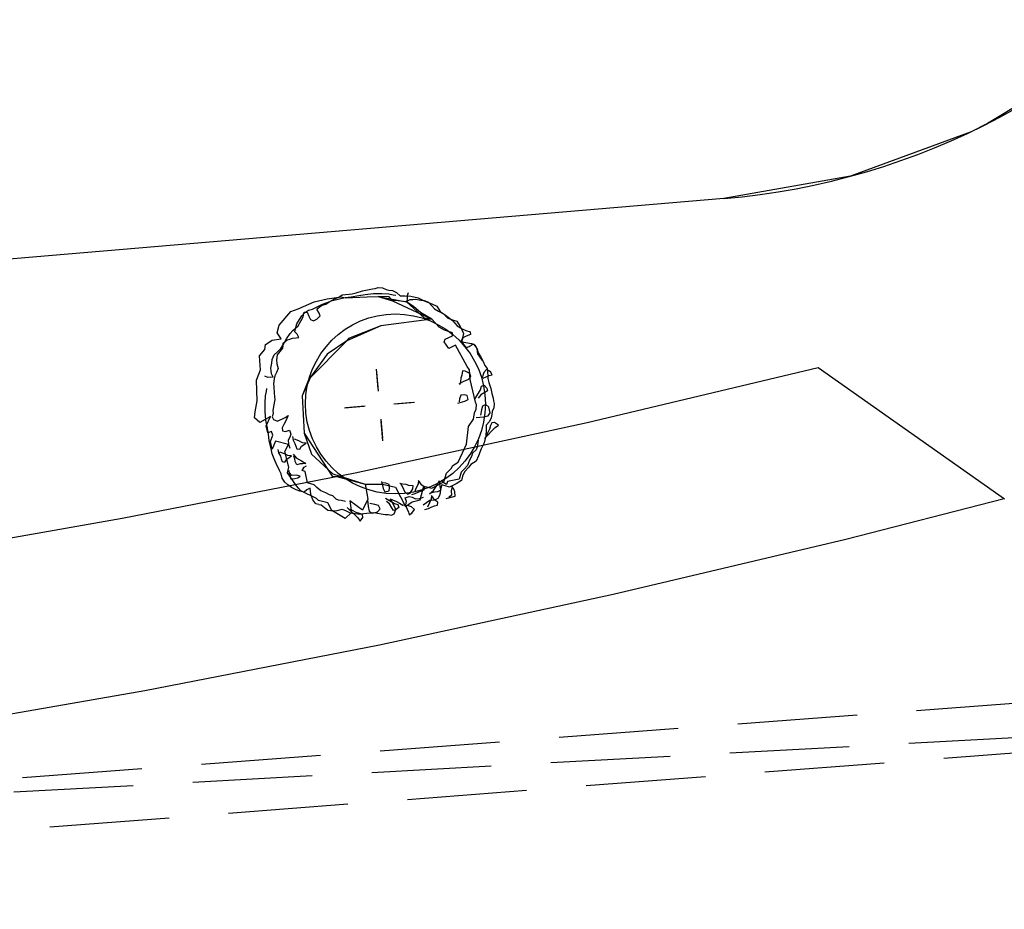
# Model space of a CAD drawing. Extents: x 446224 to 446791, y 446199 to 447379.
# Tile 63 of 113: x 446333 to 446350, y 447147 to 447162. Entities that reach past the tile are written whole.
import ezdxf

# ---------------------------------------------------------------- set-up
doc = ezdxf.new("R2010")
doc.units = 0
doc.header["$LTSCALE"] = 2
doc.header["$MEASUREMENT"] = 0
doc.linetypes.add('AUSGEZOGEN', pattern=[0])
doc.linetypes.add('GESTRICH-X2', pattern=[1.5, 1, -0.5])
for name, color, linetype in [('BOESCHG', 250, 'AUSGEZOGEN'), ('DB-Autohof', 15, 'CONTINUOUS'), ('GASLTG', 4, 'GESTRICH-X2'), ('SCHMUTZWASSER', 30, 'GESTRICH-X2'), ('W-LTG', 4, 'GESTRICH-X2')]:
    doc.layers.add(name, color=color, linetype=linetype)

msp = doc.modelspace()

# ---------------------------------------------------------------- linework, layer by layer
at = {"layer": 'BOESCHG'}
msp.add_lwpolyline([(446480.167, 447162.894, 0.000901), (446482.386, 447143.323, 0.006832), (446482.718, 447140.748, 0.000544), (446482.746, 447140.555, 0.000007), (446485.092, 447124.399, 0.000282), (446486.2, 447116.795, 0.000162), (446488.145, 447103.541)], format="xyb", dxfattribs=at)
at = {"layer": 'DB-Autohof', "linetype": 'Continuous'}
for p, q in [((446350.878, 447160.812), (446349.301, 447159.854)), ((446349.301, 447159.854), (446349.026, 447159.719)), ((446349.026, 447159.719), (446347.008, 447158.973)), ((446347.008, 447158.973), (446344.889, 447158.6)), ((446344.889, 447158.6), (446277.026, 447152.844)), ((446338.67, 447157.005), (446338.741, 447157.023)), ((446338.741, 447157.023), (446338.846, 447157.056)), ((446338.846, 447157.056), (446338.928, 447157.074)), ((446338.928, 447157.074), (446339.01, 447157.093)), ((446339.01, 447157.093), (446339.058, 447157.097)), ((446339.058, 447157.097), (446339.104, 447157.113)), ((446339.104, 447157.113), (446339.177, 447157.107)), ((446339.177, 447157.107), (446339.239, 447157.077)), ((446339.239, 447157.077), (446339.288, 447157.069)), ((446339.288, 447157.069), (446339.349, 447157.062)), ((446339.349, 447157.062), (446339.411, 447157.031)), ((446339.411, 447157.031), (446339.475, 447156.976)), ((446339.609, 447157.024), (446339.59, 447156.975)), ((446339.609, 447157.024), (446339.59, 447156.975)), ((446337.767, 447156.757), (446338.038, 447156.873)), ((446338.038, 447156.873), (446338.256, 447156.926)), ((446338.176, 447156.834), (446338.255, 447156.864)), ((446338.176, 447156.834), (446338.255, 447156.864)), ((446338.229, 447156.836), (446338.297, 447156.878)), ((446338.255, 447156.864), (446338.335, 447156.894)), ((446338.255, 447156.864), (446338.335, 447156.894)), ((446338.256, 447156.926), (446338.487, 447156.957)), ((446338.297, 447156.878), (446338.378, 447156.921)), ((446338.335, 447156.894), (446338.415, 447156.912)), ((446338.335, 447156.894), (446338.415, 447156.912)), ((446338.378, 447156.921), (446338.447, 447156.95)), ((446338.415, 447156.912), (446338.484, 447156.93)), ((446338.415, 447156.912), (446338.484, 447156.93)), ((446338.447, 447156.95), (446338.504, 447156.991)), ((446338.484, 447156.93), (446338.552, 447156.947)), ((446338.484, 447156.93), (446338.552, 447156.947)), ((446338.487, 447156.957), (446338.552, 447156.942)), ((446338.504, 447156.991), (446338.563, 447156.996)), ((446338.552, 447156.942), (446338.923, 447156.956)), ((446338.552, 447156.947), (446338.657, 447156.956)), ((446338.552, 447156.947), (446338.657, 447156.956)), ((446338.563, 447156.996), (446338.623, 447157.001)), ((446338.623, 447157.001), (446338.67, 447157.005)), ((446338.657, 447156.956), (446338.783, 447156.978)), ((446338.657, 447156.956), (446338.783, 447156.978)), ((446338.783, 447156.978), (446338.887, 447156.998)), ((446338.783, 447156.978), (446338.887, 447156.998)), ((446338.887, 447156.998), (446339.026, 447157.01)), ((446338.887, 447156.998), (446339.026, 447157.01)), ((446338.923, 447156.956), (446339.106, 447156.962)), ((446339.026, 447157.01), (446339.166, 447157.01)), ((446339.026, 447157.01), (446339.166, 447157.01)), ((446339.106, 447156.962), (446339.58, 447156.874)), ((446339.106, 447156.962), (446339.345, 447156.889)), ((446339.293, 447156.955), (446339.106, 447156.962)), ((446339.166, 447157.01), (446339.283, 447157.008)), ((446339.166, 447157.01), (446339.283, 447157.008)), ((446339.283, 447157.008), (446339.355, 447156.991)), ((446339.283, 447157.008), (446339.355, 447156.991)), ((446339.345, 447156.889), (446339.293, 447156.955)), ((446339.392, 447156.893), (446339.345, 447156.889)), ((446339.345, 447156.889), (446340.002, 447156.582)), ((446339.355, 447156.991), (446339.402, 447156.983)), ((446339.355, 447156.991), (446339.402, 447156.983)), ((446339.58, 447156.874), (446339.392, 447156.893)), ((446339.475, 447156.976), (446339.56, 447156.972)), ((446339.56, 447156.972), (446339.656, 447156.968)), ((446339.58, 447156.874), (446339.875, 447156.604)), ((446339.704, 447156.79), (446339.58, 447156.874)), ((446339.594, 447156.929), (446339.586, 447156.882)), ((446339.594, 447156.929), (446339.586, 447156.882)), ((446339.586, 447156.882), (446339.642, 447156.91)), ((446339.586, 447156.882), (446339.642, 447156.91)), ((446339.59, 447156.975), (446339.594, 447156.929)), ((446339.59, 447156.975), (446339.594, 447156.929)), ((446339.642, 447156.91), (446339.688, 447156.913)), ((446339.642, 447156.91), (446339.688, 447156.913)), ((446339.656, 447156.968), (446339.778, 447156.942)), ((446339.688, 447156.913), (446339.735, 447156.917)), ((446339.688, 447156.913), (446339.735, 447156.917)), ((446339.735, 447156.917), (446339.818, 447156.901)), ((446339.735, 447156.917), (446339.818, 447156.901)), ((446339.778, 447156.942), (446339.878, 447156.89)), ((446339.818, 447156.901), (446339.877, 447156.894)), ((446339.818, 447156.901), (446339.877, 447156.894)), ((446339.877, 447156.894), (446339.949, 447156.865)), ((446339.877, 447156.894), (446339.949, 447156.865)), ((446339.878, 447156.89), (446340.002, 447156.841)), ((446339.949, 447156.865), (446340.001, 447156.811)), ((446339.949, 447156.865), (446340.001, 447156.811)), ((446337.451, 447156.485), (446337.643, 447156.712)), ((446337.643, 447156.712), (446337.767, 447156.757)), ((446337.851, 447156.625), (446337.869, 447156.698)), ((446337.869, 447156.698), (446337.917, 447156.702)), ((446337.873, 447156.692), (446337.939, 447156.732)), ((446337.873, 447156.692), (446337.939, 447156.732)), ((446337.917, 447156.702), (446337.946, 447156.633)), ((446337.939, 447156.732), (446338.008, 447156.75)), ((446337.939, 447156.732), (446338.008, 447156.75)), ((446338.008, 447156.75), (446338.064, 447156.778)), ((446338.008, 447156.75), (446338.064, 447156.778)), ((446338.064, 447156.778), (446338.176, 447156.834)), ((446338.064, 447156.778), (446338.176, 447156.834)), ((446338.08, 447156.752), (446338.125, 447156.792)), ((446338.122, 447156.684), (446338.08, 447156.752)), ((446338.125, 447156.792), (446338.171, 447156.819)), ((446338.171, 447156.819), (446338.229, 447156.836)), ((446339.817, 447156.695), (446339.704, 447156.79)), ((446340.002, 447156.582), (446339.817, 447156.695)), ((446340.001, 447156.811), (446340.052, 447156.757)), ((446340.001, 447156.811), (446340.052, 447156.757)), ((446340.002, 447156.841), (446340.089, 447156.8)), ((446340.052, 447156.757), (446340.114, 447156.715)), ((446340.052, 447156.757), (446340.114, 447156.715)), ((446340.089, 447156.8), (446340.145, 447156.709)), ((446340.114, 447156.715), (446340.211, 447156.665)), ((446340.114, 447156.715), (446340.211, 447156.665)), ((446340.145, 447156.709), (446340.195, 447156.677)), ((446337.748, 447156.506), (446337.788, 447156.58)), ((446337.748, 447156.506), (446337.788, 447156.58)), ((446337.768, 447156.474), (446337.821, 447156.563)), ((446337.788, 447156.58), (446337.83, 447156.641)), ((446337.788, 447156.58), (446337.83, 447156.641)), ((446337.821, 447156.563), (446337.851, 447156.625)), ((446337.83, 447156.641), (446337.873, 447156.692)), ((446337.83, 447156.641), (446337.873, 447156.692)), ((446337.946, 447156.633), (446337.975, 447156.575)), ((446337.975, 447156.575), (446338.025, 447156.556)), ((446338.025, 447156.556), (446338.082, 447156.584)), ((446338.082, 447156.584), (446338.138, 447156.637)), ((446338.138, 447156.637), (446338.122, 447156.684)), ((446340.002, 447156.582), (446339.149, 447156.472)), ((446340.002, 447156.582), (446339.149, 447156.472)), ((446339.875, 447156.604), (446340.002, 447156.582)), ((446340.13, 447156.452), (446340.002, 447156.582)), ((446340.195, 447156.677), (446340.274, 447156.6)), ((446340.211, 447156.665), (446340.298, 447156.602)), ((446340.211, 447156.665), (446340.298, 447156.602)), ((446340.274, 447156.6), (446340.348, 447156.57)), ((446340.298, 447156.602), (446340.349, 447156.56)), ((446340.298, 447156.602), (446340.349, 447156.56)), ((446340.348, 447156.57), (446340.421, 447156.552)), ((446340.349, 447156.56), (446340.426, 447156.473)), ((446340.349, 447156.56), (446340.426, 447156.473)), ((446340.421, 447156.552), (446340.477, 447156.461)), ((446337.416, 447156.354), (446337.451, 447156.485)), ((446337.635, 447156.343), (446337.679, 447156.395)), ((446337.679, 447156.395), (446337.768, 447156.474)), ((446337.712, 447156.374), (446337.73, 447156.446)), ((446337.712, 447156.374), (446337.73, 447156.446)), ((446337.751, 447156.331), (446337.712, 447156.374)), ((446337.751, 447156.331), (446337.712, 447156.374)), ((446337.73, 447156.446), (446337.748, 447156.506)), ((446337.73, 447156.446), (446337.748, 447156.506)), ((446339.149, 447156.472), (446338.581, 447156.219)), ((446339.149, 447156.472), (446338.61, 447156.259)), ((446340.216, 447156.401), (446340.13, 447156.452)), ((446340.348, 447156.354), (446340.216, 447156.401)), ((446340.426, 447156.473), (446340.512, 447156.422)), ((446340.426, 447156.473), (446340.512, 447156.422)), ((446340.477, 447156.461), (446340.506, 447156.404)), ((446340.506, 447156.404), (446340.535, 447156.346)), ((446340.512, 447156.422), (446340.573, 447156.392)), ((446340.512, 447156.422), (446340.573, 447156.392)), ((446340.573, 447156.392), (446340.645, 447156.374)), ((446340.573, 447156.392), (446340.645, 447156.374)), ((446340.645, 447156.374), (446340.649, 447156.328)), ((446340.645, 447156.374), (446340.649, 447156.328)), ((446337.221, 447156.162), (446337.333, 447156.23)), ((446337.333, 447156.23), (446337.482, 447156.254)), ((446337.482, 447156.254), (446337.416, 447156.354)), ((446337.518, 447156.183), (446337.584, 447156.235)), ((446337.518, 447156.183), (446337.584, 447156.235)), ((446337.519, 447156.154), (446337.571, 447156.254)), ((446337.571, 447156.254), (446337.635, 447156.343)), ((446337.584, 447156.235), (446337.629, 447156.251)), ((446337.584, 447156.235), (446337.629, 447156.251)), ((446337.629, 447156.251), (446337.675, 447156.266)), ((446337.629, 447156.251), (446337.675, 447156.266)), ((446337.675, 447156.266), (446337.733, 447156.271)), ((446337.675, 447156.266), (446337.733, 447156.271)), ((446337.733, 447156.271), (446337.779, 447156.275)), ((446337.733, 447156.271), (446337.779, 447156.275)), ((446337.779, 447156.275), (446337.751, 447156.331)), ((446337.779, 447156.275), (446337.751, 447156.331)), ((446338.581, 447156.219), (446337.947, 447155.58)), ((446338.581, 447156.219), (446338.256, 447156)), ((446338.61, 447156.259), (446338.581, 447156.219)), ((446340.209, 447156.202), (446340.228, 447156.25)), ((446340.288, 447156.092), (446340.209, 447156.202)), ((446340.228, 447156.25), (446340.352, 447156.307)), ((446340.352, 447156.307), (446340.348, 447156.354)), ((446340.517, 447156.273), (446340.498, 447156.211)), ((446340.498, 447156.211), (446340.571, 447156.193)), ((446340.525, 447156.271), (446340.506, 447156.222)), ((446340.525, 447156.271), (446340.506, 447156.222)), ((446340.506, 447156.222), (446340.534, 447156.166)), ((446340.506, 447156.222), (446340.534, 447156.166)), ((446340.535, 447156.346), (446340.517, 447156.273)), ((446340.581, 447156.299), (446340.525, 447156.271)), ((446340.581, 447156.299), (446340.525, 447156.271)), ((446340.649, 447156.328), (446340.581, 447156.299)), ((446340.649, 447156.328), (446340.581, 447156.299)), ((446337.119, 447155.968), (446337.21, 447156.075)), ((446337.21, 447156.075), (446337.221, 447156.162)), ((446337.366, 447155.985), (446337.421, 447156.038)), ((446337.461, 447156.042), (446337.415, 447155.988)), ((446337.461, 447156.042), (446337.415, 447155.988)), ((446337.421, 447156.038), (446337.477, 447156.09)), ((446337.506, 447156.096), (446337.461, 447156.042)), ((446337.506, 447156.096), (446337.461, 447156.042)), ((446337.477, 447156.09), (446337.519, 447156.154)), ((446337.51, 447156.136), (446337.506, 447156.096)), ((446337.51, 447156.136), (446337.506, 447156.096)), ((446337.51, 447156.136), (446337.518, 447156.183)), ((446337.51, 447156.136), (446337.518, 447156.183)), ((446340.4, 447156.148), (446340.288, 447156.092)), ((446340.594, 447155.79), (446340.4, 447156.148)), ((446340.534, 447156.166), (446340.585, 447156.112)), ((446340.534, 447156.166), (446340.585, 447156.112)), ((446340.571, 447156.193), (446340.668, 447156.178)), ((446340.585, 447156.112), (446340.63, 447156.128)), ((446340.585, 447156.112), (446340.63, 447156.128)), ((446340.63, 447156.128), (446340.697, 447156.168)), ((446340.63, 447156.128), (446340.697, 447156.168)), ((446340.668, 447156.178), (446340.731, 447156.147)), ((446340.697, 447156.168), (446340.736, 447156.125)), ((446340.697, 447156.168), (446340.736, 447156.125)), ((446340.731, 447156.147), (446340.76, 447156.089)), ((446340.736, 447156.125), (446340.763, 447156.08)), ((446340.736, 447156.125), (446340.763, 447156.08)), ((446340.76, 447156.089), (446340.767, 447156.006)), ((446340.763, 447156.08), (446340.779, 447156.023)), ((446340.763, 447156.08), (446340.779, 447156.023)), ((446337.138, 447155.737), (446337.119, 447155.968)), ((446337.329, 447155.85), (446337.336, 447155.911)), ((446337.336, 447155.911), (446337.366, 447155.985)), ((446337.415, 447155.988), (446337.406, 447155.904)), ((446337.415, 447155.988), (446337.406, 447155.904)), ((446337.406, 447155.904), (446337.411, 447155.838)), ((446337.406, 447155.904), (446337.411, 447155.838)), ((446338.256, 447156), (446337.974, 447155.614)), ((446340.767, 447156.006), (446340.807, 447155.949)), ((446340.779, 447156.023), (446340.82, 447155.957)), ((446340.779, 447156.023), (446340.82, 447155.957)), ((446340.807, 447155.949), (446340.848, 447155.893)), ((446340.82, 447155.957), (446340.861, 447155.878)), ((446340.82, 447155.957), (446340.861, 447155.878)), ((446340.861, 447155.878), (446340.89, 447155.811)), ((446340.861, 447155.878), (446340.89, 447155.811)), ((446337.069, 447155.565), (446337.138, 447155.737)), ((446337.312, 447155.765), (446337.329, 447155.85)), ((446337.316, 447155.718), (446337.312, 447155.765)), ((446337.32, 447155.67), (446337.316, 447155.718)), ((446337.435, 447155.757), (446337.407, 447155.689)), ((446337.435, 447155.757), (446337.407, 447155.689)), ((446337.411, 447155.838), (446337.435, 447155.757)), ((446337.411, 447155.838), (446337.435, 447155.757)), ((446339.108, 447155.418), (446339.081, 447155.746)), ((446340.515, 447155.721), (446340.509, 447155.649)), ((446340.563, 447155.713), (446340.515, 447155.721)), ((446340.639, 447155.672), (446340.563, 447155.713)), ((446340.634, 447155.735), (446340.594, 447155.79)), ((446340.647, 447155.573), (446340.634, 447155.735)), ((446340.92, 447155.743), (446340.877, 447155.692)), ((446340.89, 447155.811), (446340.93, 447155.756)), ((446340.89, 447155.811), (446340.93, 447155.756)), ((446340.984, 447155.701), (446340.92, 447155.743)), ((446340.93, 447155.756), (446340.935, 447155.697)), ((446340.93, 447155.756), (446340.935, 447155.697)), ((446346.466, 447155.77), (446342.603, 447154.851)), ((446349.588, 447153.574), (446346.466, 447155.77)), ((446337.082, 447155.217), (446337.069, 447155.565)), ((446337.203, 447155.636), (446337.253, 447155.616)), ((446337.253, 447155.616), (446337.3, 447155.62)), ((446337.3, 447155.62), (446337.349, 447155.612)), ((446337.349, 447155.612), (446337.32, 447155.67)), ((446337.366, 447155.586), (446337.356, 447155.502)), ((446337.366, 447155.586), (446337.356, 447155.502)), ((446337.378, 447155.636), (446337.366, 447155.586)), ((446337.378, 447155.636), (446337.366, 447155.586)), ((446337.407, 447155.689), (446337.378, 447155.636)), ((446337.407, 447155.689), (446337.378, 447155.636)), ((446337.974, 447155.614), (446337.836, 447155.301)), ((446337.947, 447155.58), (446337.836, 447155.301)), ((446339.112, 447155.377), (446339.085, 447155.696)), ((446339.112, 447155.377), (446339.085, 447155.696)), ((446340.461, 447155.501), (446340.542, 447155.544)), ((446340.482, 447155.539), (446340.474, 447155.49)), ((446340.489, 447155.599), (446340.482, 447155.539)), ((446340.509, 447155.649), (446340.489, 447155.599)), ((446340.542, 447155.544), (446340.611, 447155.574)), ((446340.611, 447155.574), (446340.655, 447155.625)), ((446340.655, 447155.625), (446340.639, 447155.672)), ((446340.737, 447155.195), (446340.647, 447155.573)), ((446340.857, 447155.642), (446340.849, 447155.594)), ((446340.877, 447155.692), (446340.857, 447155.642)), ((446340.861, 447155.595), (446340.965, 447155.639)), ((446340.935, 447155.697), (446340.94, 447155.64)), ((446340.935, 447155.697), (446340.94, 447155.64)), ((446340.94, 447155.64), (446340.944, 447155.593)), ((446340.94, 447155.64), (446340.944, 447155.593)), ((446340.944, 447155.593), (446340.961, 447155.525)), ((446340.944, 447155.593), (446340.961, 447155.525)), ((446340.965, 447155.639), (446341.012, 447155.655)), ((446341.012, 447155.655), (446340.984, 447155.701)), ((446337.219, 447155.302), (446337.237, 447155.375)), ((446337.237, 447155.375), (446337.245, 447155.424)), ((446337.356, 447155.502), (446337.361, 447155.452)), ((446337.356, 447155.502), (446337.361, 447155.452)), ((446337.361, 447155.452), (446337.369, 447155.353)), ((446337.361, 447155.452), (446337.369, 447155.353)), ((446340.722, 447155.247), (446340.817, 447155.399)), ((446340.817, 447155.399), (446340.836, 447155.461)), ((446340.836, 447155.461), (446340.883, 447155.477)), ((446340.883, 447155.477), (446340.923, 447155.432)), ((446340.938, 447155.385), (446340.893, 447155.358)), ((446340.923, 447155.432), (446340.938, 447155.385)), ((446340.961, 447155.525), (446340.993, 447155.422)), ((446340.961, 447155.525), (446340.993, 447155.422)), ((446340.993, 447155.422), (446341.011, 447155.342)), ((446340.993, 447155.422), (446341.011, 447155.342)), ((446337.048, 447155.032), (446337.082, 447155.217)), ((446337.217, 447155.182), (446337.219, 447155.302)), ((446337.379, 447155.238), (446337.355, 447155.12)), ((446337.379, 447155.238), (446337.355, 447155.12)), ((446337.369, 447155.353), (446337.374, 447155.287)), ((446337.369, 447155.353), (446337.374, 447155.287)), ((446337.374, 447155.287), (446337.379, 447155.238)), ((446337.374, 447155.287), (446337.379, 447155.238)), ((446337.836, 447155.301), (446337.866, 447154.679)), ((446337.836, 447155.301), (446337.866, 447154.679)), ((446340.441, 447155.176), (446340.558, 447155.21)), ((446340.47, 447155.25), (446340.463, 447155.202)), ((446340.489, 447155.312), (446340.47, 447155.25)), ((446340.549, 447155.317), (446340.489, 447155.312)), ((446340.597, 447155.309), (446340.549, 447155.317)), ((446340.558, 447155.21), (446340.615, 447155.239)), ((446340.615, 447155.239), (446340.597, 447155.309)), ((446340.824, 447155.316), (446340.781, 447155.264)), ((446340.893, 447155.358), (446340.824, 447155.316)), ((446341.011, 447155.342), (446341.03, 447155.262)), ((446341.011, 447155.342), (446341.03, 447155.262)), ((446341.03, 447155.262), (446341.034, 447155.215)), ((446341.03, 447155.262), (446341.034, 447155.215)), ((446341.034, 447155.215), (446341.049, 447155.17)), ((446341.034, 447155.215), (446341.049, 447155.17)), ((446337.217, 447155.038), (446337.217, 447155.182)), ((446337.355, 447155.12), (446337.344, 447155.052)), ((446337.355, 447155.12), (446337.344, 447155.052)), ((446337.344, 447155.052), (446337.348, 447155.003)), ((446337.344, 447155.052), (446337.348, 447155.003)), ((446338.865, 447155.124), (446338.546, 447155.097)), ((446338.865, 447155.124), (446338.546, 447155.097)), ((446338.892, 447155.126), (446338.564, 447155.099)), ((446339.367, 447155.166), (446339.695, 447155.193)), ((446339.396, 447155.166), (446339.716, 447155.193)), ((446339.396, 447155.166), (446339.716, 447155.193)), ((446340.717, 447155.018), (446340.747, 447155.079)), ((446340.753, 447155.149), (446340.737, 447155.195)), ((446340.747, 447155.079), (446340.753, 447155.149)), ((446340.833, 447155.065), (446340.817, 447154.98)), ((446340.852, 447155.127), (446340.833, 447155.065)), ((446340.91, 447155.155), (446340.852, 447155.127)), ((446340.961, 447155.112), (446340.91, 447155.155)), ((446340.981, 447155.018), (446340.961, 447155.112)), ((446341.043, 447155.099), (446341.013, 447155.038)), ((446341.043, 447155.099), (446341.013, 447155.038)), ((446341.049, 447155.17), (446341.043, 447155.099)), ((446341.049, 447155.17), (446341.043, 447155.099)), ((446337.039, 447154.931), (446337.048, 447155.032)), ((446337.129, 447154.856), (446337.039, 447154.931)), ((446337.303, 447154.953), (446337.129, 447154.856)), ((446337.229, 447154.896), (446337.217, 447155.038)), ((446337.25, 447154.789), (446337.229, 447154.896)), ((446337.233, 447154.798), (446337.303, 447154.953)), ((446337.348, 447155.003), (446337.336, 447154.952)), ((446337.348, 447155.003), (446337.336, 447154.952)), ((446337.336, 447154.952), (446337.357, 447154.904)), ((446337.336, 447154.952), (446337.357, 447154.904)), ((446337.357, 447154.904), (446337.425, 447154.877)), ((446337.357, 447154.904), (446337.425, 447154.877)), ((446337.425, 447154.877), (446337.553, 447154.937)), ((446337.425, 447154.877), (446337.553, 447154.937)), ((446337.553, 447154.937), (446337.6, 447154.974)), ((446337.553, 447154.937), (446337.6, 447154.974)), ((446337.6, 447154.974), (446337.559, 447154.871)), ((446337.6, 447154.974), (446337.559, 447154.871)), ((446339.15, 447154.913), (446339.177, 447154.594)), ((446339.15, 447154.913), (446339.177, 447154.594)), ((446340.619, 447154.787), (446340.702, 447154.911)), ((446340.702, 447154.911), (446340.717, 447155.018)), ((446340.748, 447154.938), (446340.867, 447154.948)), ((446340.867, 447154.948), (446340.949, 447154.967)), ((446340.949, 447154.967), (446340.981, 447155.018)), ((446340.999, 447154.932), (446340.969, 447154.871)), ((446340.999, 447154.932), (446340.969, 447154.871)), ((446341.006, 447154.991), (446340.999, 447154.932)), ((446341.006, 447154.991), (446340.999, 447154.932)), ((446341.013, 447155.038), (446341.006, 447154.991)), ((446341.013, 447155.038), (446341.006, 447154.991)), ((446337.259, 447154.684), (446337.233, 447154.798)), ((446337.273, 447154.66), (446337.25, 447154.789)), ((446337.53, 447154.819), (446337.501, 447154.767)), ((446337.53, 447154.819), (446337.501, 447154.767)), ((446337.501, 447154.767), (446337.505, 447154.717)), ((446337.501, 447154.767), (446337.505, 447154.717)), ((446337.505, 447154.717), (446337.556, 447154.705)), ((446337.505, 447154.717), (446337.556, 447154.705)), ((446337.559, 447154.871), (446337.53, 447154.819)), ((446337.559, 447154.871), (446337.53, 447154.819)), ((446337.556, 447154.705), (446337.621, 447154.727)), ((446337.556, 447154.705), (446337.621, 447154.727)), ((446337.621, 447154.727), (446337.643, 447154.662)), ((446337.621, 447154.727), (446337.643, 447154.662)), ((446342.603, 447154.851), (446338.723, 447154.01)), ((446339.151, 447154.874), (446339.179, 447154.546)), ((446340.586, 447154.492), (446340.619, 447154.787)), ((446340.885, 447154.59), (446341.062, 447154.773)), ((446340.911, 447154.726), (446340.907, 447154.632)), ((446340.911, 447154.726), (446340.907, 447154.632)), ((446340.916, 447154.808), (446340.911, 447154.726)), ((446340.916, 447154.808), (446340.911, 447154.726)), ((446340.969, 447154.871), (446340.916, 447154.808)), ((446340.969, 447154.871), (446340.916, 447154.808)), ((446340.968, 447154.741), (446340.938, 447154.678)), ((446340.987, 447154.802), (446340.968, 447154.741)), ((446341.007, 447154.852), (446340.987, 447154.802)), ((446341.055, 447154.856), (446341.007, 447154.852)), ((446341.118, 447154.813), (446341.055, 447154.856)), ((446341.062, 447154.773), (446341.118, 447154.813)), ((446337.324, 447154.706), (446337.259, 447154.684)), ((446337.282, 447154.552), (446337.273, 447154.66)), ((446337.3, 447154.482), (446337.282, 447154.552)), ((446337.305, 447154.538), (446337.346, 447154.641)), ((446337.346, 447154.641), (446337.324, 447154.706)), ((446337.63, 447154.611), (446337.601, 447154.559)), ((446337.63, 447154.611), (446337.601, 447154.559)), ((446337.601, 447154.559), (446337.607, 447154.493)), ((446337.601, 447154.559), (446337.607, 447154.493)), ((446337.643, 447154.662), (446337.63, 447154.611)), ((446337.643, 447154.662), (446337.63, 447154.611)), ((446337.671, 447154.619), (446337.687, 447154.562)), ((446337.671, 447154.619), (446337.687, 447154.562)), ((446337.687, 447154.562), (446337.715, 447154.506)), ((446337.687, 447154.562), (446337.715, 447154.506)), ((446337.782, 447154.546), (446337.709, 447154.575)), ((446337.782, 447154.546), (446337.709, 447154.575)), ((446337.866, 447154.679), (446338.337, 447153.955)), ((446337.866, 447154.679), (446337.992, 447154.325)), ((446340.782, 447154.559), (446340.768, 447154.484)), ((446340.907, 447154.632), (446340.882, 447154.513)), ((446340.907, 447154.632), (446340.882, 447154.513)), ((446340.938, 447154.678), (446340.918, 447154.629)), ((446337.317, 447154.412), (446337.3, 447154.482)), ((446337.332, 447154.408), (446337.305, 447154.538)), ((446337.336, 447154.329), (446337.317, 447154.412)), ((446337.391, 447154.541), (446337.332, 447154.408)), ((446337.605, 447154.489), (446337.391, 447154.541)), ((446337.426, 447154.404), (446337.442, 447154.347)), ((446337.426, 447154.404), (446337.442, 447154.347)), ((446337.545, 447154.37), (446337.605, 447154.489)), ((446337.607, 447154.493), (446337.629, 447154.428)), ((446337.607, 447154.493), (446337.629, 447154.428)), ((446337.715, 447154.506), (446337.731, 447154.46)), ((446337.715, 447154.506), (446337.731, 447154.46)), ((446337.731, 447154.46), (446337.746, 447154.415)), ((446337.731, 447154.46), (446337.746, 447154.415)), ((446337.746, 447154.415), (446337.794, 447154.407)), ((446337.746, 447154.415), (446337.794, 447154.407)), ((446337.843, 447154.516), (446337.782, 447154.546)), ((446337.843, 447154.516), (446337.782, 447154.546)), ((446337.794, 447154.407), (446337.825, 447154.457)), ((446337.794, 447154.407), (446337.825, 447154.457)), ((446337.825, 447154.457), (446337.902, 447154.51)), ((446337.825, 447154.457), (446337.902, 447154.51)), ((446337.902, 447154.51), (446337.843, 447154.516)), ((446337.902, 447154.51), (446337.843, 447154.516)), ((446340.447, 447154.189), (446340.586, 447154.492)), ((446340.744, 447154.399), (446340.686, 447154.342)), ((446340.761, 447154.442), (446340.744, 447154.399)), ((446340.768, 447154.484), (446340.761, 447154.442)), ((446340.832, 447154.415), (446340.784, 447154.295)), ((446340.832, 447154.415), (446340.784, 447154.295)), ((446340.882, 447154.513), (446340.832, 447154.415)), ((446340.882, 447154.513), (446340.832, 447154.415)), ((446337.367, 447154.248), (446337.336, 447154.329)), ((446337.398, 447154.167), (446337.367, 447154.248)), ((446337.442, 447154.347), (446337.47, 447154.291)), ((446337.442, 447154.347), (446337.47, 447154.291)), ((446337.537, 447154.332), (446337.464, 447154.361)), ((446337.537, 447154.332), (446337.464, 447154.361)), ((446337.47, 447154.291), (446337.486, 447154.246)), ((446337.47, 447154.291), (446337.486, 447154.246)), ((446337.486, 447154.246), (446337.501, 447154.2)), ((446337.486, 447154.246), (446337.501, 447154.2)), ((446337.598, 447154.302), (446337.537, 447154.332)), ((446337.598, 447154.302), (446337.537, 447154.332)), ((446337.613, 447154.109), (446337.545, 447154.37)), ((446337.548, 447154.193), (446337.579, 447154.242)), ((446337.548, 447154.193), (446337.579, 447154.242)), ((446337.579, 447154.242), (446337.657, 447154.295)), ((446337.579, 447154.242), (446337.657, 447154.295)), ((446337.657, 447154.295), (446337.598, 447154.302)), ((446337.657, 447154.295), (446337.598, 447154.302)), ((446337.683, 447154.328), (446337.736, 447154.262)), ((446337.683, 447154.328), (446337.736, 447154.262)), ((446337.713, 447154.249), (446337.698, 447154.294)), ((446337.713, 447154.249), (446337.698, 447154.294)), ((446337.717, 447154.202), (446337.713, 447154.249)), ((446337.717, 447154.202), (446337.713, 447154.249)), ((446337.736, 447154.262), (446337.822, 447154.211)), ((446337.736, 447154.262), (446337.822, 447154.211)), ((446337.992, 447154.325), (446338.347, 447153.996)), ((446340.633, 447154.223), (446340.599, 447154.137)), ((446340.669, 447154.289), (446340.633, 447154.223)), ((446340.686, 447154.342), (446340.669, 447154.289)), ((446340.784, 447154.295), (446340.744, 447154.21)), ((446340.784, 447154.295), (446340.744, 447154.21)), ((446337.455, 447154.052), (446337.398, 447154.167)), ((446337.501, 447154.2), (446337.548, 447154.193)), ((446337.501, 447154.2), (446337.548, 447154.193)), ((446337.59, 447154.015), (446337.613, 447154.109)), ((446337.609, 447154.06), (446337.645, 447153.911)), ((446337.609, 447154.06), (446337.645, 447153.911)), ((446337.745, 447154.146), (446337.717, 447154.202)), ((446337.745, 447154.146), (446337.717, 447154.202)), ((446337.802, 447154.163), (446337.745, 447154.146)), ((446337.802, 447154.163), (446337.745, 447154.146)), ((446337.849, 447154.166), (446337.802, 447154.163)), ((446337.849, 447154.166), (446337.802, 447154.163)), ((446337.822, 447154.211), (446337.895, 447154.17)), ((446337.822, 447154.211), (446337.895, 447154.17)), ((446337.834, 447154.052), (446337.871, 447154.106)), ((446337.834, 447154.052), (446337.871, 447154.106)), ((446337.895, 447154.17), (446337.849, 447154.166)), ((446337.895, 447154.17), (446337.849, 447154.166)), ((446337.871, 447154.106), (446337.909, 447154.129)), ((446337.871, 447154.106), (446337.909, 447154.129)), ((446340.252, 447154.009), (446340.328, 447154.085)), ((446340.328, 447154.085), (446340.358, 447154.135)), ((446340.358, 447154.135), (446340.447, 447154.189)), ((446340.542, 447154.07), (446340.494, 447154.024)), ((446340.599, 447154.137), (446340.542, 447154.07)), ((446340.624, 447154.106), (446340.549, 447154.03)), ((446340.624, 447154.106), (446340.549, 447154.03)), ((446340.655, 447154.155), (446340.624, 447154.106)), ((446340.655, 447154.155), (446340.624, 447154.106)), ((446340.744, 447154.21), (446340.655, 447154.155)), ((446340.744, 447154.21), (446340.655, 447154.155)), ((446338.723, 447154.01), (446334.826, 447153.247)), ((446337.484, 447153.994), (446337.455, 447154.052)), ((446337.502, 447153.924), (446337.484, 447153.994)), ((446337.544, 447153.856), (446337.502, 447153.924)), ((446337.741, 447153.794), (446337.59, 447154.015)), ((446337.663, 447153.971), (446337.624, 447154.014)), ((446337.663, 447153.971), (446337.624, 447154.014)), ((446337.645, 447153.911), (446337.714, 447153.917)), ((446337.645, 447153.911), (446337.714, 447153.917)), ((446337.733, 447153.976), (446337.663, 447153.971)), ((446337.733, 447153.976), (446337.663, 447153.971)), ((446337.714, 447153.917), (446337.76, 447153.932)), ((446337.714, 447153.917), (446337.76, 447153.932)), ((446337.804, 447153.959), (446337.733, 447153.976)), ((446337.804, 447153.959), (446337.733, 447153.976)), ((446337.76, 447153.932), (446337.804, 447153.959)), ((446337.76, 447153.932), (446337.804, 447153.959)), ((446337.887, 447154.036), (446337.834, 447154.052)), ((446337.887, 447154.036), (446337.834, 447154.052)), ((446337.923, 447153.846), (446337.887, 447154.036)), ((446337.923, 447153.846), (446337.887, 447154.036)), ((446338.337, 447153.955), (446338.417, 447153.949)), ((446338.347, 447153.996), (446338.889, 447153.825)), ((446338.417, 447153.949), (446338.889, 447153.825)), ((446340.195, 447153.853), (446340.171, 447153.893)), ((446340.206, 447153.865), (446340.252, 447154.009)), ((446340.462, 447153.907), (446340.267, 447153.87)), ((446340.494, 447154.024), (446340.462, 447153.907)), ((446340.52, 447153.957), (446340.502, 447153.886)), ((446340.52, 447153.957), (446340.502, 447153.886)), ((446340.549, 447154.03), (446340.52, 447153.957)), ((446340.549, 447154.03), (446340.52, 447153.957)), ((446337.595, 447153.812), (446337.544, 447153.856)), ((446337.659, 447153.769), (446337.595, 447153.812)), ((446337.734, 447153.728), (446337.659, 447153.769)), ((446337.795, 447153.709), (446337.734, 447153.728)), ((446337.812, 447153.712), (446337.741, 447153.794)), ((446337.914, 447153.731), (446337.869, 447153.691)), ((446337.971, 447153.759), (446337.914, 447153.731)), ((446338.037, 447153.815), (446337.923, 447153.846)), ((446338.037, 447153.815), (446337.923, 447153.846)), ((446337.975, 447153.712), (446337.971, 447153.759)), ((446338.082, 447153.768), (446338.037, 447153.815)), ((446338.082, 447153.768), (446338.037, 447153.815)), ((446338.147, 447153.713), (446338.082, 447153.768)), ((446338.147, 447153.713), (446338.082, 447153.768)), ((446338.889, 447153.825), (446339.181, 447153.826)), ((446338.889, 447153.825), (446338.933, 447153.572)), ((446339.16, 447153.867), (446339.193, 447153.753)), ((446339.16, 447153.867), (446339.193, 447153.753)), ((446339.181, 447153.826), (446339.396, 447153.774)), ((446339.233, 447153.838), (446339.185, 447153.845)), ((446339.233, 447153.838), (446339.185, 447153.845)), ((446339.193, 447153.753), (446339.221, 447153.697)), ((446339.193, 447153.753), (446339.221, 447153.697)), ((446339.293, 447153.819), (446339.233, 447153.838)), ((446339.293, 447153.819), (446339.233, 447153.838)), ((446339.29, 447153.714), (446339.298, 447153.761)), ((446339.29, 447153.714), (446339.298, 447153.761)), ((446339.298, 447153.761), (446339.293, 447153.819)), ((446339.298, 447153.761), (446339.293, 447153.819)), ((446339.396, 447153.774), (446339.563, 447153.449)), ((446339.514, 447153.826), (446339.467, 447153.834)), ((446339.514, 447153.826), (446339.467, 447153.834)), ((446339.477, 447153.847), (446339.519, 447153.768)), ((446339.477, 447153.847), (446339.519, 447153.768)), ((446339.573, 447153.82), (446339.514, 447153.826)), ((446339.573, 447153.82), (446339.514, 447153.826)), ((446339.519, 447153.768), (446339.548, 447153.701)), ((446339.519, 447153.768), (446339.548, 447153.701)), ((446339.621, 447153.8), (446339.573, 447153.82)), ((446339.621, 447153.8), (446339.573, 447153.82)), ((446339.692, 447153.794), (446339.621, 447153.8)), ((446339.692, 447153.794), (446339.621, 447153.8)), ((446339.644, 447153.673), (446339.684, 447153.747)), ((446339.644, 447153.673), (446339.684, 447153.747)), ((446339.684, 447153.747), (446339.692, 447153.794)), ((446339.684, 447153.747), (446339.692, 447153.794)), ((446339.744, 447153.762), (446339.714, 447153.688)), ((446339.774, 447153.825), (446339.744, 447153.762)), ((446339.781, 447153.885), (446339.774, 447153.825)), ((446339.836, 447153.806), (446339.781, 447153.885)), ((446339.81, 447153.563), (446339.873, 447153.79)), ((446339.886, 447153.774), (446339.836, 447153.806)), ((446339.873, 447153.79), (446340.005, 447153.755)), ((446339.878, 447153.726), (446339.886, 447153.774)), ((446340.005, 447153.755), (446340.206, 447153.865)), ((446340.035, 447153.715), (446340.088, 447153.803)), ((446340.088, 447153.803), (446340.129, 447153.879)), ((446340.129, 447153.879), (446340.133, 447153.831)), ((446340.133, 447153.831), (446340.137, 447153.783)), ((446340.137, 447153.783), (446340.154, 447153.725)), ((446340.152, 447153.739), (446340.137, 447153.645)), ((446340.152, 447153.739), (446340.137, 447153.645)), ((446340.17, 447153.811), (446340.152, 447153.739)), ((446340.17, 447153.811), (446340.152, 447153.739)), ((446340.23, 447153.793), (446340.17, 447153.811)), ((446340.23, 447153.793), (446340.17, 447153.811)), ((446340.251, 447153.816), (446340.195, 447153.853)), ((446340.301, 447153.775), (446340.23, 447153.793)), ((446340.301, 447153.775), (446340.23, 447153.793)), ((446340.267, 447153.87), (446340.251, 447153.816)), ((446340.357, 447153.803), (446340.301, 447153.775)), ((446340.357, 447153.803), (446340.301, 447153.775)), ((446340.346, 447153.785), (446340.328, 447153.712)), ((446340.374, 447153.74), (446340.346, 447153.785)), ((446340.413, 447153.831), (446340.357, 447153.803)), ((446340.413, 447153.831), (446340.357, 447153.803)), ((446340.39, 447153.693), (446340.374, 447153.74)), ((446340.502, 447153.886), (446340.413, 447153.831)), ((446340.502, 447153.886), (446340.413, 447153.831)), ((446337.869, 447153.691), (446337.795, 447153.709)), ((446338.073, 447153.585), (446337.812, 447153.712)), ((446337.98, 447153.652), (446337.975, 447153.712)), ((446337.996, 447153.606), (446337.98, 447153.652)), ((446338.012, 447153.559), (446337.996, 447153.606)), ((446338.106, 447153.551), (446338.073, 447153.585)), ((446338.231, 447153.679), (446338.147, 447153.713)), ((446338.231, 447153.679), (446338.147, 447153.713)), ((446338.295, 447153.644), (446338.231, 447153.679)), ((446338.295, 447153.644), (446338.231, 447153.679)), ((446338.347, 447153.628), (446338.295, 447153.644)), ((446338.347, 447153.628), (446338.295, 447153.644)), ((446338.403, 447153.571), (446338.347, 447153.628)), ((446338.403, 447153.571), (446338.347, 447153.628)), ((446338.445, 447153.555), (446338.403, 447153.571)), ((446338.445, 447153.555), (446338.403, 447153.571)), ((446338.933, 447153.572), (446338.844, 447153.389)), ((446338.928, 447153.567), (446338.938, 447153.451)), ((446338.928, 447153.567), (446338.938, 447153.451)), ((446339.221, 447153.697), (446339.29, 447153.714)), ((446339.221, 447153.697), (446339.29, 447153.714)), ((446339.23, 447153.592), (446339.378, 447153.499)), ((446339.23, 447153.592), (446339.378, 447153.499)), ((446339.305, 447153.576), (446339.411, 447153.534)), ((446339.343, 447153.528), (446339.305, 447153.576)), ((446339.548, 447153.701), (446339.598, 447153.658)), ((446339.548, 447153.701), (446339.598, 447153.658)), ((446339.559, 447153.597), (446339.625, 447153.62)), ((446339.581, 447153.531), (446339.559, 447153.597)), ((446339.598, 447153.658), (446339.644, 447153.673)), ((446339.598, 447153.658), (446339.644, 447153.673)), ((446339.625, 447153.62), (446339.677, 447153.607)), ((446339.669, 447153.648), (446339.728, 447153.665)), ((446339.673, 447153.528), (446339.81, 447153.563)), ((446339.677, 447153.607), (446339.731, 447153.577)), ((446339.728, 447153.665), (446339.785, 447153.694)), ((446339.731, 447153.577), (446339.798, 447153.583)), ((446339.785, 447153.694), (446339.832, 447153.71)), ((446339.798, 447153.583), (446339.865, 447153.606)), ((446339.832, 447153.71), (446339.878, 447153.726)), ((446339.995, 447153.574), (446339.964, 447153.511)), ((446339.968, 447153.661), (446340.035, 447153.715)), ((446340.001, 447153.634), (446339.995, 447153.574)), ((446340.056, 447153.555), (446340.001, 447153.634)), ((446340.049, 447153.692), (446340.003, 447153.676)), ((446340.097, 447153.696), (446340.049, 447153.692)), ((446340.107, 447153.584), (446340.051, 447153.556)), ((446340.107, 447153.584), (446340.051, 447153.556)), ((446340.154, 447153.725), (446340.097, 447153.696)), ((446340.137, 447153.645), (446340.107, 447153.584)), ((446340.137, 447153.645), (446340.107, 447153.584)), ((446340.243, 447153.585), (446340.396, 447153.622)), ((446340.334, 447153.641), (446340.29, 447153.601)), ((446340.328, 447153.712), (446340.334, 447153.641)), ((446340.396, 447153.622), (446340.39, 447153.693)), ((446349.579, 447153.58), (446346.934, 447152.898)), ((446338.065, 447153.492), (446338.012, 447153.559)), ((446338.114, 447153.484), (446338.065, 447153.492)), ((446338.262, 447153.513), (446338.106, 447153.551)), ((446338.114, 447153.484), (446338.155, 447153.48)), ((446338.155, 447153.48), (446338.21, 447153.433)), ((446338.21, 447153.433), (446338.265, 447153.387)), ((446338.33, 447153.381), (446338.262, 447153.513)), ((446338.419, 447153.382), (446338.502, 447153.406)), ((446338.486, 447153.548), (446338.445, 447153.555)), ((446338.486, 447153.548), (446338.445, 447153.555)), ((446338.558, 447153.534), (446338.486, 447153.548)), ((446338.558, 447153.534), (446338.486, 447153.548)), ((446338.502, 447153.406), (446338.572, 447153.378)), ((446338.589, 447153.433), (446338.767, 447153.261)), ((446338.589, 447153.433), (446338.767, 447153.261)), ((446338.675, 447153.382), (446338.627, 447153.402)), ((446338.675, 447153.382), (446338.627, 447153.402)), ((446338.632, 447153.546), (446338.66, 447153.35)), ((446338.844, 447153.389), (446338.632, 447153.546)), ((446338.938, 447153.451), (446338.956, 447153.371)), ((446338.938, 447153.451), (446338.956, 447153.371)), ((446339.052, 447153.484), (446338.969, 447153.5)), ((446339.052, 447153.484), (446338.969, 447153.5)), ((446339.112, 447153.465), (446339.052, 447153.484)), ((446339.112, 447153.465), (446339.052, 447153.484)), ((446339.098, 447153.359), (446339.14, 447153.41)), ((446339.098, 447153.359), (446339.14, 447153.41)), ((446339.14, 447153.41), (446339.112, 447153.465)), ((446339.14, 447153.41), (446339.112, 447153.465)), ((446339.297, 447153.493), (446339.246, 447153.535)), ((446339.297, 447153.493), (446339.246, 447153.535)), ((446339.337, 447153.426), (446339.297, 447153.493)), ((446339.337, 447153.426), (446339.297, 447153.493)), ((446339.364, 447153.382), (446339.337, 447153.426)), ((446339.364, 447153.382), (446339.337, 447153.426)), ((446339.405, 447153.397), (446339.343, 447153.528)), ((446339.378, 447153.499), (446339.438, 447153.481)), ((446339.378, 447153.499), (446339.438, 447153.481)), ((446339.453, 447153.436), (446339.41, 447153.397)), ((446339.453, 447153.436), (446339.41, 447153.397)), ((446339.411, 447153.534), (446339.464, 447153.504)), ((446339.438, 447153.481), (446339.453, 447153.436)), ((446339.438, 447153.481), (446339.453, 447153.436)), ((446339.464, 447153.504), (446339.518, 447153.474)), ((446339.518, 447153.474), (446339.569, 447153.479)), ((446339.563, 447153.449), (446339.673, 447153.528)), ((446339.615, 447153.461), (446339.567, 447153.469)), ((446339.615, 447153.461), (446339.567, 447153.469)), ((446339.568, 447153.457), (446339.612, 447153.355)), ((446339.568, 447153.457), (446339.612, 447153.355)), ((446339.569, 447153.479), (446339.581, 447153.531)), ((446339.663, 447153.442), (446339.615, 447153.461)), ((446339.663, 447153.442), (446339.615, 447153.461)), ((446339.713, 447153.399), (446339.663, 447153.442)), ((446339.713, 447153.399), (446339.663, 447153.442)), ((446339.672, 447153.337), (446339.713, 447153.399)), ((446339.672, 447153.337), (446339.713, 447153.399)), ((446339.915, 447153.509), (446339.859, 447153.47)), ((446339.915, 447153.509), (446339.859, 447153.47)), ((446339.889, 447153.397), (446339.948, 447153.414)), ((446339.97, 447153.549), (446339.915, 447153.509)), ((446339.97, 447153.549), (446339.915, 447153.509)), ((446339.964, 447153.511), (446339.934, 447153.437)), ((446339.948, 447153.414), (446340.005, 447153.443)), ((446340.051, 447153.556), (446339.97, 447153.549)), ((446340.051, 447153.556), (446339.97, 447153.549)), ((446340.005, 447153.443), (446340.052, 447153.459)), ((446340.052, 447153.459), (446340.099, 447153.474)), ((446340.106, 447153.523), (446340.056, 447153.555)), ((446340.099, 447153.474), (446340.106, 447153.523)), ((446334.826, 447153.247), (446330.914, 447152.563)), ((446338.265, 447153.387), (446338.351, 447153.377)), ((446338.552, 447153.248), (446338.33, 447153.381)), ((446338.351, 447153.377), (446338.419, 447153.382)), ((446338.66, 447153.35), (446338.552, 447153.248)), ((446338.572, 447153.378), (446338.626, 447153.349)), ((446338.626, 447153.349), (446338.678, 447153.336)), ((446338.736, 447153.352), (446338.675, 447153.382)), ((446338.736, 447153.352), (446338.675, 447153.382)), ((446338.678, 447153.336), (446338.764, 447153.326)), ((446338.796, 447153.334), (446338.736, 447153.352)), ((446338.796, 447153.334), (446338.736, 447153.352)), ((446338.764, 447153.326), (446338.815, 447153.33)), ((446338.767, 447153.261), (446338.807, 447153.206)), ((446338.767, 447153.261), (446338.807, 447153.206)), ((446338.844, 447153.315), (446338.796, 447153.334)), ((446338.844, 447153.315), (446338.796, 447153.334)), ((446338.807, 447153.206), (446338.848, 447153.268)), ((446338.807, 447153.206), (446338.848, 447153.268)), ((446338.815, 447153.33), (446338.916, 447153.339)), ((446338.848, 447153.268), (446338.844, 447153.315)), ((446338.848, 447153.268), (446338.844, 447153.315)), ((446338.916, 447153.339), (446338.984, 447153.345)), ((446338.956, 447153.371), (446339.006, 447153.34)), ((446338.956, 447153.371), (446339.006, 447153.34)), ((446338.984, 447153.345), (446339.035, 447153.349)), ((446339.006, 447153.34), (446339.098, 447153.359)), ((446339.006, 447153.34), (446339.098, 447153.359)), ((446339.035, 447153.349), (446339.156, 447153.325)), ((446339.156, 447153.325), (446339.225, 447153.314)), ((446339.225, 447153.314), (446339.275, 447153.318)), ((446339.275, 447153.318), (446339.328, 447153.305)), ((446339.328, 447153.305), (446339.377, 447153.326)), ((446339.41, 447153.397), (446339.364, 447153.382)), ((446339.41, 447153.397), (446339.364, 447153.382)), ((446339.377, 447153.326), (446339.405, 447153.397)), ((446339.612, 447153.355), (446339.627, 447153.31)), ((446339.612, 447153.355), (446339.627, 447153.31)), ((446339.627, 447153.31), (446339.672, 447153.337)), ((446339.627, 447153.31), (446339.672, 447153.337)), ((446346.934, 447152.898), (446343.041, 447151.976)), ((446343.041, 447151.976), (446339.131, 447151.133)), ((446339.131, 447151.133), (446335.205, 447150.368)), ((446335.205, 447150.368), (446331.265, 447149.681))]:
    msp.add_line(p, q, dxfattribs=at)
msp.add_circle((446339.396, 447155.166), 1.505, dxfattribs=at)
msp.add_arc((446343.875, 447170.557), 12, 274.8479, 7.4069, dxfattribs=at)
at = {"layer": 'GASLTG', "flags": 128}
msp.add_lwpolyline([(446330.167, 447148.69), (446359.242, 447150.877), (446363.926, 447152.185), (446366.494, 447153.615), (446369.74, 447156.745), (446373.832, 447161.04), (446374.883, 447163.759), (446375.832, 447168.64), (446375.246, 447177.367), (446372.103, 447202.39), (446370.802, 447213.009), (446368.323, 447229.747), (446363.895, 447260.039), (446361.858, 447276.74), (446359.807, 447286.872), (446358.511, 447291.755), (446355.882, 447298.682), (446358.859, 447301.853)], dxfattribs=at)
at = {"layer": 'SCHMUTZWASSER', "flags": 128}
msp.add_lwpolyline([(446229.127, 447138.266), (446254.143, 447140.56), (446280.123, 447144.368), (446303.744, 447145.791), (446365.595, 447150.552), (446376.244, 447165.49), (446369.48, 447214.274), (446362.862, 447264.154), (446354.37, 447298.428), (446361.012, 447302.811)], dxfattribs=at)
at = {"layer": 'W-LTG', "flags": 128}
msp.add_lwpolyline([(446228.383, 447140.216), (446240.03, 447141.147), (446245.607, 447141.522), (446252.593, 447142.147), (446265.454, 447143.431), (446274.511, 447144.666), (446279.34, 447145.306), (446291.291, 447145.976), (446311.693, 447147.316), (446329.461, 447148.484), (446352.315, 447149.728), (446363.449, 447150.534), (446364.494, 447150.534), (446367.077, 447154.191), (446373.067, 447162.383), (446374.555, 447164.449), (446374.909, 447165.353), (446374.614, 447169.835), (446372.271, 447186.481), (446370.309, 447203.623), (446368.81, 447215.751), (446366.683, 447232.887), (446365.347, 447242.97), (446363.846, 447257.677), (446363.116, 447263.58), (446362.147, 447266.71), (446359.936, 447278.415), (446356.369, 447291.47), (446354.944, 447297.816)], dxfattribs=at)
msp.add_lwpolyline([(446228.383, 447140.216), (446240.03, 447141.147), (446245.607, 447141.522), (446252.593, 447142.147), (446265.454, 447143.431), (446274.511, 447144.666), (446279.34, 447145.306), (446291.291, 447145.976), (446311.693, 447147.316), (446329.461, 447148.484), (446352.315, 447149.728), (446363.449, 447150.534), (446364.494, 447150.534), (446367.077, 447154.191), (446373.067, 447162.383), (446374.555, 447164.449), (446374.909, 447165.353), (446374.614, 447169.835), (446372.271, 447186.481), (446370.309, 447203.623), (446368.81, 447215.751), (446366.683, 447232.887), (446365.347, 447242.97), (446363.846, 447257.677), (446363.116, 447263.58), (446362.147, 447266.71), (446359.936, 447278.415), (446356.369, 447291.47), (446354.944, 447297.816)], dxfattribs=at)

doc.saveas('drawing.dxf')
